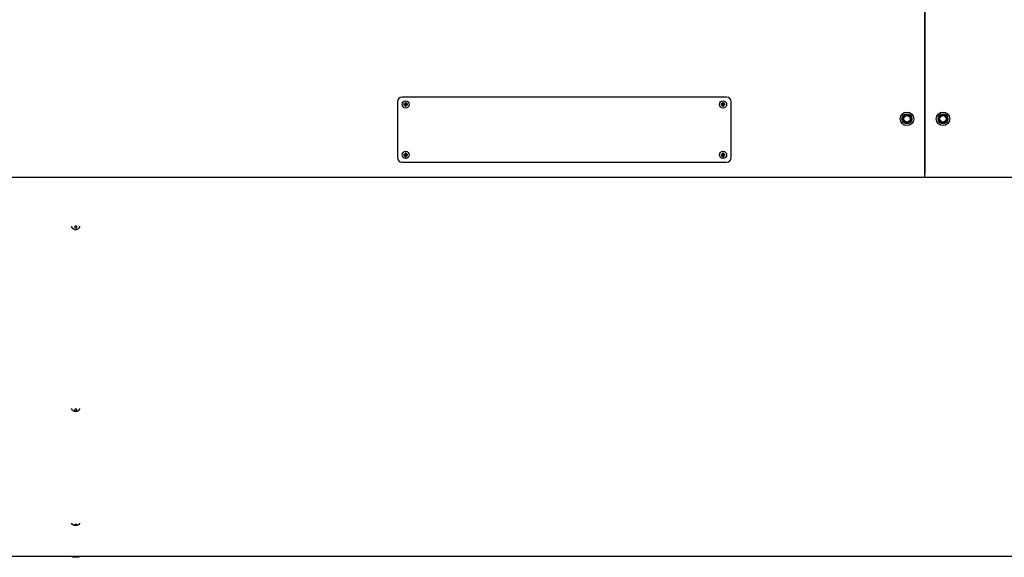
# Model space of a CAD drawing. Header units: millimetres. Extents: x -4279 to 763, y -2511 to 846.
# Tile 6 of 26: x -3534 to -2442, y -2510 to -1913. Entities that reach past the tile are written whole.
import ezdxf

# ---------------------------------------------------------------- set-up
doc = ezdxf.new("R2010")
doc.units = ezdxf.units.MM
doc.linetypes.add('K5LT_BASIC', pattern=[0])
doc.layers.add('Системный слой (1)', color=7, linetype='Continuous', true_color=0x282828)

msp = doc.modelspace()

# ---------------------------------------------------------------- linework, layer by layer
at = {"layer": 'Системный слой (1)', "color": 150, "linetype": 'K5LT_BASIC', "lineweight": 30, "true_color": 0x0080ff}
for p, q in [((-2530, -2084.3), (-2530, -1758.3)), ((-2530, -1758.3), (-2530, -2084.3)), ((-3115, -2004.3), (-3115, -2066.3)), ((-2750, -1999.3), (-3110, -1999.3)), ((-3108, -2006.8), (-3106.7, -2007.2)), ((-3108, -2007.8), (-3106.7, -2007.5)), ((-3107.4, -2006.8), (-3106.5, -2007.2)), ((-3107.4, -2007.9), (-3106.5, -2007.5)), ((-3106.7, -2006.6), (-3106.3, -2007.1)), ((-3106.7, -2007.2), (-3106.5, -2007.2)), ((-3106.7, -2007.5), (-3106.7, -2007.2)), ((-3106.5, -2007.5), (-3106.7, -2007.5)), ((-3106.7, -2008.1), (-3106.3, -2007.6)), ((-3106.6, -2006), (-3106.2, -2006.9)), ((-3106.6, -2008.7), (-3106.2, -2007.8)), ((-3106.5, -2005.4), (-3106.2, -2006.7)), ((-3106.5, -2007.2), (-3106.3, -2007.1)), ((-3106.3, -2007.6), (-3106.5, -2007.5)), ((-3106.5, -2009.3), (-3106.2, -2008)), ((-3106.3, -2007.1), (-3106.2, -2006.9)), ((-3106.2, -2007.8), (-3106.3, -2007.6)), ((-3106.2, -2006.7), (-3105.9, -2006.7)), ((-3106.2, -2006.9), (-3106.2, -2006.7)), ((-3106.2, -2008), (-3106.2, -2007.8)), ((-3105.9, -2008), (-3106.2, -2008)), ((-3105.5, -2005.4), (-3105.9, -2006.7)), ((-3105.5, -2006), (-3105.9, -2006.9)), ((-3105.9, -2006.7), (-3105.9, -2006.9)), ((-3105.9, -2006.9), (-3105.8, -2007.1)), ((-3105.8, -2007.6), (-3105.9, -2007.8)), ((-3105.9, -2007.8), (-3105.9, -2008)), ((-3105.5, -2008.7), (-3105.9, -2007.8)), ((-3105.5, -2009.3), (-3105.9, -2008)), ((-3105.3, -2006.6), (-3105.8, -2007.1)), ((-3105.8, -2007.1), (-3105.6, -2007.2)), ((-3105.6, -2007.5), (-3105.8, -2007.6)), ((-3105.3, -2008.1), (-3105.8, -2007.6)), ((-3104.7, -2006.8), (-3105.6, -2007.2)), ((-3105.6, -2007.2), (-3105.4, -2007.2)), ((-3105.4, -2007.5), (-3105.6, -2007.5)), ((-3104.7, -2007.9), (-3105.6, -2007.5)), ((-3104.1, -2006.8), (-3105.4, -2007.2)), ((-3105.4, -2007.2), (-3105.4, -2007.5)), ((-3104.1, -2007.8), (-3105.4, -2007.5)), ((-2756, -2006.8), (-2754.7, -2007.2)), ((-2756, -2007.8), (-2754.7, -2007.5)), ((-2755.4, -2006.8), (-2754.5, -2007.2)), ((-2755.4, -2007.9), (-2754.5, -2007.5)), ((-2754.7, -2006.6), (-2754.3, -2007.1)), ((-2754.7, -2007.5), (-2754.7, -2007.2)), ((-2754.7, -2007.2), (-2754.5, -2007.2)), ((-2754.5, -2007.5), (-2754.7, -2007.5)), ((-2754.7, -2008.1), (-2754.3, -2007.6)), ((-2754.6, -2006), (-2754.2, -2006.9)), ((-2754.6, -2008.7), (-2754.2, -2007.8)), ((-2754.5, -2005.4), (-2754.2, -2006.7)), ((-2754.5, -2007.2), (-2754.3, -2007.1)), ((-2754.3, -2007.6), (-2754.5, -2007.5)), ((-2754.5, -2009.3), (-2754.2, -2008)), ((-2754.3, -2007.1), (-2754.2, -2006.9)), ((-2754.2, -2007.8), (-2754.3, -2007.6)), ((-2754.2, -2006.9), (-2754.2, -2006.7)), ((-2754.2, -2006.7), (-2753.9, -2006.7)), ((-2754.2, -2008), (-2754.2, -2007.8)), ((-2753.9, -2008), (-2754.2, -2008)), ((-2753.5, -2005.4), (-2753.9, -2006.7)), ((-2753.5, -2006), (-2753.9, -2006.9)), ((-2753.9, -2006.7), (-2753.9, -2006.9)), ((-2753.9, -2006.9), (-2753.8, -2007.1)), ((-2753.8, -2007.6), (-2753.9, -2007.8)), ((-2753.9, -2007.8), (-2753.9, -2008)), ((-2753.5, -2008.7), (-2753.9, -2007.8)), ((-2753.5, -2009.3), (-2753.9, -2008)), ((-2753.3, -2006.6), (-2753.8, -2007.1)), ((-2753.8, -2007.1), (-2753.6, -2007.2)), ((-2753.6, -2007.5), (-2753.8, -2007.6)), ((-2753.3, -2008.1), (-2753.8, -2007.6)), ((-2752.7, -2006.8), (-2753.6, -2007.2)), ((-2753.6, -2007.2), (-2753.4, -2007.2)), ((-2753.4, -2007.5), (-2753.6, -2007.5)), ((-2752.7, -2007.9), (-2753.6, -2007.5)), ((-2752.1, -2006.8), (-2753.4, -2007.2)), ((-2753.4, -2007.2), (-2753.4, -2007.5)), ((-2752.1, -2007.8), (-2753.4, -2007.5)), ((-2745, -2066.3), (-2745, -2004.3)), ((-2554, -2021), (-2552, -2019.9)), ((-2552, -2019.9), (-2550, -2018.7)), ((-2550, -2018.2), (-2550, -2018.7)), ((-2550, -2018.7), (-2548, -2019.9)), ((-2548, -2019.9), (-2546, -2021)), ((-2514, -2021), (-2512, -2019.9)), ((-2512, -2019.9), (-2510, -2018.7)), ((-2510, -2018.2), (-2510, -2018.7)), ((-2510, -2018.7), (-2508, -2019.9)), ((-2508, -2019.9), (-2506, -2021)), ((-2554.4, -2020.8), (-2554, -2021)), ((-2554.4, -2025.9), (-2554, -2025.6)), ((-2554, -2023.3), (-2554, -2021)), ((-2554, -2025.6), (-2554, -2023.3)), ((-2552, -2026.8), (-2554, -2025.6)), ((-2550, -2027.9), (-2552, -2026.8)), ((-2548, -2026.8), (-2550, -2027.9)), ((-2550, -2028.4), (-2550, -2027.9)), ((-2546, -2025.6), (-2548, -2026.8)), ((-2545.6, -2020.8), (-2546, -2021)), ((-2546, -2021), (-2546, -2023.3)), ((-2546, -2023.3), (-2546, -2025.6)), ((-2545.6, -2025.9), (-2546, -2025.6)), ((-2514.4, -2020.8), (-2514, -2021)), ((-2514.4, -2025.9), (-2514, -2025.6)), ((-2514, -2023.3), (-2514, -2021)), ((-2514, -2025.6), (-2514, -2023.3)), ((-2512, -2026.8), (-2514, -2025.6)), ((-2510, -2027.9), (-2512, -2026.8)), ((-2508, -2026.8), (-2510, -2027.9)), ((-2510, -2028.4), (-2510, -2027.9)), ((-2506, -2025.6), (-2508, -2026.8)), ((-2505.6, -2020.8), (-2506, -2021)), ((-2506, -2021), (-2506, -2023.3)), ((-2506, -2023.3), (-2506, -2025.6)), ((-2505.6, -2025.9), (-2506, -2025.6)), ((-3108, -2062.8), (-3106.7, -2063.2)), ((-3108, -2063.8), (-3106.7, -2063.5)), ((-3107.4, -2062.8), (-3106.5, -2063.2)), ((-3107.4, -2063.9), (-3106.5, -2063.5)), ((-3106.7, -2062.6), (-3106.3, -2063.1)), ((-3106.7, -2063.5), (-3106.7, -2063.2)), ((-3106.7, -2063.2), (-3106.5, -2063.2)), ((-3106.5, -2063.5), (-3106.7, -2063.5)), ((-3106.7, -2064.1), (-3106.3, -2063.6)), ((-3106.6, -2062), (-3106.2, -2062.9)), ((-3106.6, -2064.7), (-3106.2, -2063.8)), ((-3106.5, -2061.4), (-3106.2, -2062.7)), ((-3106.5, -2063.2), (-3106.3, -2063.1)), ((-3106.3, -2063.6), (-3106.5, -2063.5)), ((-3106.5, -2065.3), (-3106.2, -2064)), ((-3106.3, -2063.1), (-3106.2, -2062.9)), ((-3106.2, -2063.8), (-3106.3, -2063.6)), ((-3106.2, -2062.7), (-3105.9, -2062.7)), ((-3106.2, -2062.9), (-3106.2, -2062.7)), ((-3106.2, -2064), (-3106.2, -2063.8)), ((-3105.9, -2064), (-3106.2, -2064)), ((-3105.5, -2061.4), (-3105.9, -2062.7)), ((-3105.5, -2062), (-3105.9, -2062.9)), ((-3105.9, -2062.7), (-3105.9, -2062.9)), ((-3105.9, -2062.9), (-3105.8, -2063.1)), ((-3105.8, -2063.6), (-3105.9, -2063.8)), ((-3105.9, -2063.8), (-3105.9, -2064)), ((-3105.5, -2064.7), (-3105.9, -2063.8)), ((-3105.5, -2065.3), (-3105.9, -2064)), ((-3105.3, -2062.6), (-3105.8, -2063.1)), ((-3105.8, -2063.1), (-3105.6, -2063.2)), ((-3105.6, -2063.5), (-3105.8, -2063.6)), ((-3105.3, -2064.1), (-3105.8, -2063.6)), ((-3104.7, -2062.8), (-3105.6, -2063.2)), ((-3105.6, -2063.2), (-3105.4, -2063.2)), ((-3105.4, -2063.5), (-3105.6, -2063.5)), ((-3104.7, -2063.9), (-3105.6, -2063.5)), ((-3104.1, -2062.8), (-3105.4, -2063.2)), ((-3105.4, -2063.2), (-3105.4, -2063.5)), ((-3104.1, -2063.8), (-3105.4, -2063.5)), ((-2756, -2062.8), (-2754.7, -2063.2)), ((-2756, -2063.8), (-2754.7, -2063.5)), ((-2755.4, -2062.8), (-2754.5, -2063.2)), ((-2755.4, -2063.9), (-2754.5, -2063.5)), ((-2754.7, -2062.6), (-2754.3, -2063.1)), ((-2754.7, -2063.5), (-2754.7, -2063.2)), ((-2754.7, -2063.2), (-2754.5, -2063.2)), ((-2754.5, -2063.5), (-2754.7, -2063.5)), ((-2754.7, -2064.1), (-2754.3, -2063.6)), ((-2754.6, -2062), (-2754.2, -2062.9)), ((-2754.6, -2064.7), (-2754.2, -2063.8)), ((-2754.5, -2061.4), (-2754.2, -2062.7)), ((-2754.5, -2063.2), (-2754.3, -2063.1)), ((-2754.3, -2063.6), (-2754.5, -2063.5)), ((-2754.5, -2065.3), (-2754.2, -2064)), ((-2754.3, -2063.1), (-2754.2, -2062.9)), ((-2754.2, -2063.8), (-2754.3, -2063.6)), ((-2754.2, -2062.9), (-2754.2, -2062.7)), ((-2754.2, -2062.7), (-2753.9, -2062.7)), ((-2754.2, -2064), (-2754.2, -2063.8)), ((-2753.9, -2064), (-2754.2, -2064)), ((-2753.5, -2061.4), (-2753.9, -2062.7)), ((-2753.5, -2062), (-2753.9, -2062.9)), ((-2753.9, -2062.7), (-2753.9, -2062.9)), ((-2753.9, -2062.9), (-2753.8, -2063.1)), ((-2753.8, -2063.6), (-2753.9, -2063.8)), ((-2753.5, -2064.7), (-2753.9, -2063.8)), ((-2753.9, -2063.8), (-2753.9, -2064)), ((-2753.5, -2065.3), (-2753.9, -2064)), ((-2753.3, -2062.6), (-2753.8, -2063.1)), ((-2753.8, -2063.1), (-2753.6, -2063.2)), ((-2753.6, -2063.5), (-2753.8, -2063.6)), ((-2753.3, -2064.1), (-2753.8, -2063.6)), ((-2752.7, -2062.8), (-2753.6, -2063.2)), ((-2753.6, -2063.2), (-2753.4, -2063.2)), ((-2753.4, -2063.5), (-2753.6, -2063.5)), ((-2752.7, -2063.9), (-2753.6, -2063.5)), ((-2752.1, -2062.8), (-2753.4, -2063.2)), ((-2753.4, -2063.2), (-2753.4, -2063.5)), ((-2752.1, -2063.8), (-2753.4, -2063.5)), ((-3110, -2071.3), (-2750, -2071.3)), ((-2530, -2088.3), (-2530, -2084.3)), ((-2530, -2088.3), (-2530, -2084.3)), ((-2530, -2088.3), (-4102.9, -2088.3)), ((-957.2, -2088.3), (-2530, -2088.3)), ((-3430, -2508.9), (-4100, -2508.9)), ((-2241, -2508.9), (-3491, -2508.9))]:
    msp.add_line(p, q, dxfattribs=at)
for centre, radius in [((-3106, -2007.3), 4), ((-2754, -2007.3), 4), ((-2550, -2023.3), 7.5), ((-2550, -2023.3), 5.5), ((-2550, -2023.3), 3.55), ((-2510, -2023.3), 7.5), ((-2510, -2023.3), 5.5), ((-2510, -2023.3), 3.55), ((-3106, -2063.3), 4), ((-2754, -2063.3), 4)]:
    msp.add_circle(centre, radius, dxfattribs=at)
for centre, radius, start, end in [((-3110, -2004.3), 5, 90, 180), ((-2750, -2004.3), 5, 0, 90), ((-2550, -2023.3), 4, 120, 180), ((-2550, -2023.3), 4, 60, 120), ((-2550, -2023.3), 4, 0, 60), ((-2510, -2023.3), 4, 120, 180), ((-2510, -2023.3), 4, 60, 120), ((-2510, -2023.3), 4, 0, 60), ((-2550, -2023.3), 4, 180, 240), ((-2550, -2023.3), 4, 240, 300), ((-2550, -2023.3), 4, 300, 0), ((-2510, -2023.3), 4, 180, 240), ((-2510, -2023.3), 4, 240, 300), ((-2510, -2023.3), 4, 300, 0), ((-3110, -2066.3), 5, 180, 270), ((-2750, -2066.3), 5, 270, 0)]:
    msp.add_arc(centre, radius, start, end, dxfattribs=at)
for centre, major_axis, ratio, start_param, end_param in [((-3104.6, -2007.3), (0, -6.29), 0.527715, 4.63295, 4.712389), ((-3106, -2007.8), (-6.48, 0), 0.158385, -1.361466, -1.267706), ((-3104.6, -2007.3), (0, -6.29), 0.527715, 4.712389, 4.791828), ((-3106, -2006.9), (6.48, 0), 0.158385, 4.409299, 4.503059), ((-3105.5, -2007.3), (0, -6.48), 0.158385, 4.409299, 4.503059), ((-3105.5, -2007.3), (0, -6.48), 0.158385, -1.361466, -1.267706), ((-3106, -2008.7), (-6.29, 0), 0.527715, 4.63295, 4.791828), ((-3106, -2006), (6.29, 0), 0.527715, 4.63295, 4.791828), ((-3106.5, -2007.3), (0, 6.48), 0.158385, -1.361466, -1.267706), ((-3106.5, -2007.3), (0, 6.48), 0.158385, 4.409299, 4.503059), ((-3106, -2007.8), (-6.48, 0), 0.158385, 4.409299, 4.503059), ((-3106, -2006.9), (6.48, 0), 0.158385, -1.361466, -1.267706), ((-3107.4, -2007.3), (0, 6.29), 0.527715, 4.63295, 4.791828), ((-2754, -2007.8), (-6.48, 0), 0.158385, -1.361466, -1.267706), ((-2752.6, -2007.3), (0, -6.29), 0.527715, 4.63295, 4.712389), ((-2752.6, -2007.3), (0, -6.29), 0.527715, 4.712389, 4.791828), ((-2754, -2006.9), (6.48, 0), 0.158385, 4.409299, 4.503059), ((-2753.5, -2007.3), (0, -6.48), 0.158385, 4.409299, 4.503059), ((-2753.5, -2007.3), (0, -6.48), 0.158385, -1.361466, -1.267706), ((-2754, -2008.7), (-6.29, 0), 0.527715, 4.63295, 4.791828), ((-2754, -2006), (6.29, 0), 0.527715, 4.63295, 4.791828), ((-2754.5, -2007.3), (0, 6.48), 0.158385, -1.361466, -1.267706), ((-2754.5, -2007.3), (0, 6.48), 0.158385, 4.409299, 4.503059), ((-2754, -2007.8), (-6.48, 0), 0.158385, 4.409299, 4.503059), ((-2754, -2006.9), (6.48, 0), 0.158385, -1.361466, -1.267706), ((-2755.4, -2007.3), (0, 6.29), 0.527715, 4.63295, 4.791828), ((-3104.6, -2063.3), (0, -6.29), 0.527715, 4.63295, 4.712389), ((-3106, -2063.8), (-6.48, 0), 0.158385, -1.361466, -1.267706), ((-3104.6, -2063.3), (0, -6.29), 0.527715, 4.712389, 4.791828), ((-3106, -2062.9), (6.48, 0), 0.158385, 4.409299, 4.503059), ((-3105.5, -2063.3), (0, -6.48), 0.158385, 4.409299, 4.503059), ((-3106, -2064.7), (-6.29, 0), 0.527715, 4.63295, 4.791828), ((-3106.5, -2063.3), (0, 6.48), 0.158385, -1.361466, -1.267706), ((-3106, -2063.8), (-6.48, 0), 0.158385, 4.409299, 4.503059), ((-3106, -2062.9), (6.48, 0), 0.158385, -1.361466, -1.267706), ((-3107.4, -2063.3), (0, 6.29), 0.527715, 4.63295, 4.791828), ((-2754, -2063.8), (-6.48, 0), 0.158385, -1.361466, -1.267706), ((-2752.6, -2063.3), (0, -6.29), 0.527715, 4.63295, 4.712389), ((-2752.6, -2063.3), (0, -6.29), 0.527715, 4.712389, 4.791828), ((-2754, -2062.9), (6.48, 0), 0.158385, 4.409299, 4.503059), ((-2753.5, -2063.3), (0, -6.48), 0.158385, 4.409299, 4.503059), ((-2754, -2064.7), (-6.29, 0), 0.527715, 4.63295, 4.791828), ((-2754.5, -2063.3), (0, 6.48), 0.158385, -1.361466, -1.267706), ((-2754, -2063.8), (-6.48, 0), 0.158385, 4.409299, 4.503059), ((-2754, -2062.9), (6.48, 0), 0.158385, -1.361466, -1.267706), ((-2755.4, -2063.3), (0, 6.29), 0.527715, 4.63295, 4.791828), ((-3105.5, -2063.3), (0, -6.48), 0.158385, -1.361466, -1.267706), ((-3106, -2062), (6.29, 0), 0.527715, 4.63295, 4.791828), ((-3106.5, -2063.3), (0, 6.48), 0.158385, 4.409299, 4.503059), ((-2753.5, -2063.3), (0, -6.48), 0.158385, -1.361466, -1.267706), ((-2754, -2062), (6.29, 0), 0.527715, 4.63295, 4.791828), ((-2754.5, -2063.3), (0, 6.48), 0.158385, 4.409299, 4.503059), ((-3472, -2143.3), (-1.23, 0), 0.865753, 3.954716, 6.283185), ((-3472, -2143.3), (-1.23, 0), 0.865753, 0, 3.141593), ((-3472, -2143.3), (-1.23, 0), 0.865753, 3.141593, 3.954716), ((-3472, -2346), (-1.23, 0), 0.634309, 3.954716, 6.283185), ((-3472, -2346), (-1.23, 0), 0.634309, 0, 3.141593), ((-3472, -2346), (-1.23, 0), 0.634309, 3.141593, 3.954716), ((-3472, -2473.5), (-1.23, 0), 0.32175, 3.954716, 6.283185), ((-3472, -2473.5), (-1.23, 0), 0.32175, 0, 3.141593), ((-3472, -2473.5), (-1.23, 0), 0.32175, 3.141593, 3.954716)]:
    msp.add_ellipse(centre, major_axis=major_axis, ratio=ratio, start_param=start_param, end_param=end_param, dxfattribs=at)
for points in [[(-3107.4, -2006.8), (-3107.2, -2006.7), (-3107, -2006.7), (-3106.7, -2006.6)], [(-3106.7, -2008.1), (-3107, -2008), (-3107.2, -2007.9), (-3107.4, -2007.9)], [(-3106.7, -2006.6), (-3106.7, -2006.4), (-3106.6, -2006.2), (-3106.6, -2006)], [(-3106.6, -2008.7), (-3106.6, -2008.5), (-3106.7, -2008.3), (-3106.7, -2008.1)], [(-3105.5, -2006), (-3105.4, -2006.2), (-3105.4, -2006.4), (-3105.3, -2006.6)], [(-3105.3, -2008.1), (-3105.4, -2008.3), (-3105.4, -2008.5), (-3105.5, -2008.7)], [(-3105.3, -2006.6), (-3105.1, -2006.7), (-3104.9, -2006.7), (-3104.7, -2006.8)], [(-3104.7, -2007.9), (-3104.9, -2007.9), (-3105.1, -2008), (-3105.3, -2008.1)], [(-2755.4, -2006.8), (-2755.2, -2006.7), (-2755, -2006.7), (-2754.7, -2006.6)], [(-2754.7, -2008.1), (-2755, -2008), (-2755.2, -2007.9), (-2755.4, -2007.9)], [(-2754.7, -2006.6), (-2754.7, -2006.4), (-2754.6, -2006.2), (-2754.6, -2006)], [(-2754.6, -2008.7), (-2754.6, -2008.5), (-2754.7, -2008.3), (-2754.7, -2008.1)], [(-2753.5, -2006), (-2753.4, -2006.2), (-2753.4, -2006.4), (-2753.3, -2006.6)], [(-2753.3, -2008.1), (-2753.4, -2008.3), (-2753.4, -2008.5), (-2753.5, -2008.7)], [(-2753.3, -2006.6), (-2753.1, -2006.7), (-2752.9, -2006.7), (-2752.7, -2006.8)], [(-2752.7, -2007.9), (-2752.9, -2007.9), (-2753.1, -2008), (-2753.3, -2008.1)], [(-3107.4, -2062.8), (-3107.2, -2062.7), (-3107, -2062.7), (-3106.7, -2062.6)], [(-3106.7, -2064.1), (-3107, -2064), (-3107.2, -2063.9), (-3107.4, -2063.9)], [(-3106.7, -2062.6), (-3106.7, -2062.4), (-3106.6, -2062.2), (-3106.6, -2062)], [(-3105.5, -2062), (-3105.4, -2062.2), (-3105.4, -2062.4), (-3105.3, -2062.6)], [(-3105.3, -2062.6), (-3105.1, -2062.7), (-3104.9, -2062.7), (-3104.7, -2062.8)], [(-3104.7, -2063.9), (-3104.9, -2063.9), (-3105.1, -2064), (-3105.3, -2064.1)], [(-2755.4, -2062.8), (-2755.2, -2062.7), (-2755, -2062.7), (-2754.7, -2062.6)], [(-2754.7, -2064.1), (-2755, -2064), (-2755.2, -2063.9), (-2755.4, -2063.9)], [(-2754.7, -2062.6), (-2754.7, -2062.4), (-2754.6, -2062.2), (-2754.6, -2062)], [(-2753.5, -2062), (-2753.4, -2062.2), (-2753.4, -2062.4), (-2753.3, -2062.6)], [(-2753.3, -2062.6), (-2753.1, -2062.7), (-2752.9, -2062.7), (-2752.7, -2062.8)], [(-2752.7, -2063.9), (-2752.9, -2063.9), (-2753.1, -2064), (-2753.3, -2064.1)], [(-3106.6, -2064.7), (-3106.6, -2064.5), (-3106.7, -2064.3), (-3106.7, -2064.1)], [(-3105.3, -2064.1), (-3105.4, -2064.3), (-3105.4, -2064.5), (-3105.5, -2064.7)], [(-2754.6, -2064.7), (-2754.6, -2064.5), (-2754.7, -2064.3), (-2754.7, -2064.1)], [(-2753.3, -2064.1), (-2753.4, -2064.3), (-2753.4, -2064.5), (-2753.5, -2064.7)]]:
    msp.add_open_spline(points, degree=3, dxfattribs=at)
for points, knots in [([(-3469.1, -2145.2), (-3469.2, -2145.3), (-3469.3, -2145.4), (-3469.5, -2145.5), (-3469.6, -2145.6), (-3469.9, -2145.8), (-3470, -2145.8), (-3470.3, -2146), (-3470.4, -2146), (-3470.6, -2146.1), (-3470.7, -2146.1), (-3470.9, -2146.2), (-3471.1, -2146.2), (-3471.4, -2146.3), (-3471.6, -2146.3), (-3471.8, -2146.3), (-3471.8, -2146.3), (-3472, -2146.3), (-3472.2, -2146.3), (-3472.5, -2146.3), (-3472.7, -2146.3), (-3472.9, -2146.2), (-3472.9, -2146.2), (-3473.1, -2146.2), (-3473.3, -2146.1), (-3473.6, -2146.1), (-3473.7, -2146), (-3474, -2145.9), (-3474.1, -2145.8), (-3474.3, -2145.7), (-3474.4, -2145.6), (-3474.6, -2145.5), (-3474.7, -2145.4), (-3475, -2145.2), (-3475.1, -2145.1), (-3475.3, -2144.9), (-3475.4, -2144.8), (-3475.5, -2144.6), (-3475.6, -2144.5), (-3475.8, -2144.2), (-3475.8, -2144.1), (-3475.9, -2143.9), (-3476, -2143.7), (-3476.1, -2143.5), (-3476.1, -2143.4), (-3476.2, -2143.1), (-3476.2, -2143), (-3476.2, -2142.7), (-3476.2, -2142.6), (-3476.2, -2142.4)], [0, 0, 0, 0, 0.715053, 0.715053, 1.438249, 1.438249, 2.172299, 2.172299, 2.779541, 2.779541, 3.281372, 3.281372, 4.045368, 4.045368, 4.809365, 4.809365, 5.023322, 5.023322, 5.825018, 5.825018, 6.618502, 6.618502, 6.793988, 6.793988, 7.567811, 7.567811, 8.325612, 8.325612, 9.071726, 9.071726, 9.608435, 9.608435, 10.278941, 10.278941, 10.99816, 10.99816, 11.7071, 11.7071, 12.408669, 12.408669, 13.102576, 13.102576, 13.790098, 13.790098, 14.473596, 14.473596, 15.15198, 15.15198, 15.792936, 15.792936, 15.792936, 15.792936]), ([(-3467.8, -2142.4), (-3467.8, -2142.6), (-3467.8, -2142.7), (-3467.9, -2142.9), (-3467.9, -2143), (-3467.9, -2143.1), (-3467.9, -2143.1), (-3467.9, -2143.2), (-3467.9, -2143.3), (-3468, -2143.5), (-3468, -2143.6), (-3468.1, -2143.8), (-3468.1, -2143.9), (-3468.3, -2144.2), (-3468.3, -2144.3), (-3468.5, -2144.5), (-3468.5, -2144.6), (-3468.7, -2144.8), (-3468.8, -2144.9), (-3469, -2145.1), (-3469, -2145.1), (-3469.1, -2145.2)], [0, 0, 0, 0, 0.677911, 0.677911, 1.026757, 1.026757, 1.230394, 1.230394, 1.556203, 1.556203, 2.085649, 2.085649, 2.770599, 2.770599, 3.459464, 3.459464, 4.155585, 4.155585, 4.857315, 4.857315, 5.207064, 5.207064, 5.207064, 5.207064]), ([(-3469.3, -2347.1), (-3469.4, -2347.2), (-3469.4, -2347.3), (-3469.6, -2347.4), (-3469.7, -2347.4), (-3469.9, -2347.5), (-3470.1, -2347.6), (-3470.3, -2347.7), (-3470.4, -2347.7), (-3470.7, -2347.8), (-3470.8, -2347.8), (-3471.1, -2347.9), (-3471.2, -2347.9), (-3471.5, -2347.9), (-3471.7, -2347.9), (-3471.9, -2347.9), (-3472.1, -2347.9), (-3472.4, -2347.9), (-3472.5, -2347.9), (-3472.8, -2347.9), (-3473, -2347.9), (-3473.2, -2347.8), (-3473.4, -2347.8), (-3473.6, -2347.7), (-3473.8, -2347.6), (-3474, -2347.6), (-3474.1, -2347.5), (-3474.4, -2347.4), (-3474.5, -2347.3), (-3474.7, -2347.2), (-3474.8, -2347.1), (-3475, -2347), (-3475.1, -2346.9), (-3475.3, -2346.8), (-3475.3, -2346.7), (-3475.5, -2346.5), (-3475.6, -2346.4), (-3475.7, -2346.3), (-3475.8, -2346.2), (-3475.9, -2346), (-3475.9, -2345.9), (-3476, -2345.7), (-3476, -2345.7), (-3476.1, -2345.6), (-3476.1, -2345.5), (-3476.2, -2345.3), (-3476.2, -2345.2), (-3476.2, -2345), (-3476.2, -2344.9), (-3476.2, -2344.7), (-3476.2, -2344.7), (-3476.2, -2344.6)], [0, 0, 0, 0, 0.59738, 0.59738, 1.19476, 1.19476, 1.898258, 1.898258, 2.613979, 2.613979, 3.342784, 3.342784, 4.083498, 4.083498, 4.840996, 4.840996, 5.616049, 5.616049, 6.391064, 6.391064, 7.149674, 7.149674, 7.890364, 7.890364, 8.618059, 8.618059, 9.333358, 9.333358, 10.035763, 10.035763, 10.725649, 10.725649, 11.400373, 11.400373, 12.060141, 12.060141, 12.705547, 12.705547, 13.333497, 13.333497, 13.947932, 13.947932, 14.244695, 14.244695, 14.838219, 14.838219, 15.427463, 15.427463, 16.008598, 16.008598, 16.236999, 16.236999, 16.236999, 16.236999]), ([(-3467.8, -2344.6), (-3467.8, -2344.7), (-3467.8, -2344.8), (-3467.8, -2345), (-3467.9, -2345.1), (-3467.9, -2345.2), (-3467.9, -2345.2), (-3467.9, -2345.3), (-3467.9, -2345.4), (-3468, -2345.5), (-3468, -2345.6), (-3468, -2345.7), (-3468.1, -2345.8), (-3468.2, -2346), (-3468.2, -2346.1), (-3468.3, -2346.2), (-3468.3, -2346.3), (-3468.4, -2346.4), (-3468.5, -2346.5), (-3468.7, -2346.6), (-3468.7, -2346.7), (-3468.9, -2346.9), (-3469, -2346.9), (-3469.1, -2347.1), (-3469.2, -2347.1), (-3469.3, -2347.1)], [0, 0, 0, 0, 0.579635, 0.579635, 0.931385, 0.931385, 1.239201, 1.239201, 1.547017, 1.547017, 1.899035, 1.899035, 2.494195, 2.494195, 3.100111, 3.100111, 3.40656, 3.40656, 4.033802, 4.033802, 4.674776, 4.674776, 5.332035, 5.332035, 5.763001, 5.763001, 5.763001, 5.763001]), ([(-3469.7, -2474), (-3469.7, -2474), (-3469.8, -2474.1), (-3469.9, -2474.1), (-3469.9, -2474.1), (-3470.1, -2474.2), (-3470.2, -2474.2), (-3470.4, -2474.2), (-3470.5, -2474.2), (-3470.7, -2474.3), (-3470.9, -2474.3), (-3471, -2474.3), (-3471, -2474.3), (-3471.1, -2474.3), (-3471.2, -2474.3), (-3471.3, -2474.3), (-3471.5, -2474.4), (-3471.7, -2474.4), (-3471.8, -2474.4), (-3472.1, -2474.4), (-3472.2, -2474.4), (-3472.4, -2474.4), (-3472.6, -2474.4), (-3472.7, -2474.3), (-3472.8, -2474.3), (-3472.9, -2474.3), (-3473, -2474.3), (-3473.3, -2474.3), (-3473.4, -2474.3), (-3473.6, -2474.2), (-3473.7, -2474.2), (-3473.9, -2474.2), (-3474, -2474.1), (-3474.2, -2474.1), (-3474.3, -2474), (-3474.5, -2474), (-3474.6, -2474), (-3474.8, -2473.9), (-3474.9, -2473.8), (-3475, -2473.7), (-3475.1, -2473.7), (-3475.3, -2473.6), (-3475.3, -2473.6), (-3475.5, -2473.5), (-3475.5, -2473.4), (-3475.6, -2473.3), (-3475.6, -2473.3), (-3475.7, -2473.3), (-3475.7, -2473.2), (-3475.7, -2473.2), (-3475.7, -2473.2), (-3475.8, -2473.1), (-3475.8, -2473.1), (-3475.8, -2473.1), (-3475.8, -2473.1), (-3475.8, -2473), (-3475.9, -2473), (-3475.9, -2472.9), (-3476, -2472.8), (-3476, -2472.7), (-3476.1, -2472.6), (-3476.1, -2472.5), (-3476.1, -2472.4), (-3476.2, -2472.3), (-3476.2, -2472.2), (-3476.2, -2472), (-3476.2, -2472), (-3476.2, -2471.9), (-3476.2, -2471.9), (-3476.2, -2471.9)], [0, 0, 0, 0, 0.421666, 0.421666, 0.843331, 0.843331, 1.579609, 1.579609, 2.325564, 2.325564, 3.080531, 3.080531, 3.280918, 3.280918, 3.629357, 3.629357, 4.326233, 4.326233, 5.10681, 5.10681, 5.900673, 5.900673, 6.685797, 6.685797, 6.875838, 6.875838, 7.648715, 7.648715, 8.411276, 8.411276, 9.164593, 9.164593, 9.90946, 9.90946, 10.644878, 10.644878, 11.366471, 11.366471, 12.067189, 12.067189, 12.746, 12.746, 13.397423, 13.397423, 14.013821, 14.013821, 14.139846, 14.139846, 14.505134, 14.505134, 14.596456, 14.596456, 14.687778, 14.687778, 14.836046, 14.836046, 15.13258, 15.13258, 15.6695, 15.6695, 16.192266, 16.192266, 16.705272, 16.705272, 17.210305, 17.210305, 17.711878, 17.711878, 17.788914, 17.788914, 17.788914, 17.788914]), ([(-3467.8, -2471.9), (-3467.8, -2471.9), (-3467.8, -2472), (-3467.8, -2472.1), (-3467.8, -2472.2), (-3467.9, -2472.2), (-3467.9, -2472.3), (-3467.9, -2472.4), (-3467.9, -2472.4), (-3467.9, -2472.5), (-3468, -2472.6), (-3468, -2472.8), (-3468.1, -2472.8), (-3468.1, -2472.9), (-3468.2, -2473), (-3468.3, -2473.1), (-3468.3, -2473.2), (-3468.4, -2473.3), (-3468.4, -2473.3), (-3468.5, -2473.4), (-3468.6, -2473.4), (-3468.7, -2473.5), (-3468.8, -2473.6), (-3468.9, -2473.7), (-3469, -2473.7), (-3469.2, -2473.8), (-3469.2, -2473.9), (-3469.4, -2473.9), (-3469.5, -2474), (-3469.6, -2474), (-3469.6, -2474), (-3469.7, -2474)], [0, 0, 0, 0, 0.500391, 0.500391, 0.764062, 0.764062, 1.025305, 1.025305, 1.39102, 1.39102, 1.901193, 1.901193, 2.419096, 2.419096, 2.921999, 2.921999, 3.470721, 3.470721, 3.77268, 3.77268, 4.357944, 4.357944, 4.970892, 4.970892, 5.61753, 5.61753, 6.292866, 6.292866, 6.994495, 6.994495, 7.211086, 7.211086, 7.211086, 7.211086]), ([(-3468.2, -2508.9), (-3468.2, -2508.9), (-3468.2, -2509), (-3468.3, -2509), (-3468.4, -2509.1), (-3468.5, -2509.2), (-3468.5, -2509.2), (-3468.6, -2509.3), (-3468.7, -2509.3), (-3468.8, -2509.4), (-3468.8, -2509.4), (-3468.9, -2509.4), (-3468.9, -2509.4), (-3469, -2509.5), (-3469.1, -2509.5), (-3469.1, -2509.5), (-3469.2, -2509.5), (-3469.2, -2509.5), (-3469.2, -2509.5), (-3469.3, -2509.5), (-3469.3, -2509.5), (-3469.3, -2509.5), (-3469.3, -2509.5), (-3469.4, -2509.5), (-3469.4, -2509.5), (-3469.5, -2509.5), (-3469.5, -2509.6), (-3469.5, -2509.6), (-3469.5, -2509.6), (-3469.6, -2509.6), (-3469.7, -2509.6), (-3469.8, -2509.6), (-3469.8, -2509.6), (-3469.9, -2509.6), (-3469.9, -2509.6), (-3470, -2509.6), (-3470, -2509.6), (-3470.1, -2509.6), (-3470.2, -2509.6), (-3470.3, -2509.6), (-3470.4, -2509.6), (-3470.6, -2509.6), (-3470.7, -2509.6), (-3470.9, -2509.6), (-3471, -2509.6), (-3471.2, -2509.6), (-3471.3, -2509.6), (-3471.5, -2509.6), (-3471.6, -2509.6), (-3471.8, -2509.6), (-3471.9, -2509.6), (-3472.1, -2509.6), (-3472.2, -2509.6), (-3472.4, -2509.6), (-3472.5, -2509.6), (-3472.8, -2509.6), (-3472.9, -2509.6), (-3473.1, -2509.6), (-3473.2, -2509.6), (-3473.3, -2509.6), (-3473.4, -2509.6), (-3473.6, -2509.6), (-3473.7, -2509.6), (-3473.8, -2509.6), (-3473.9, -2509.6), (-3474, -2509.6), (-3474, -2509.6), (-3474.1, -2509.6), (-3474.2, -2509.6), (-3474.3, -2509.6), (-3474.4, -2509.6), (-3474.5, -2509.6), (-3474.5, -2509.6), (-3474.6, -2509.5), (-3474.6, -2509.5), (-3474.7, -2509.5), (-3474.7, -2509.5), (-3474.7, -2509.5), (-3474.8, -2509.5), (-3474.8, -2509.5), (-3474.8, -2509.5), (-3474.9, -2509.5), (-3474.9, -2509.5), (-3474.9, -2509.5), (-3475, -2509.5), (-3475, -2509.5), (-3475.1, -2509.5), (-3475.1, -2509.4), (-3475.2, -2509.4), (-3475.2, -2509.4), (-3475.3, -2509.4), (-3475.4, -2509.3), (-3475.4, -2509.3), (-3475.5, -2509.2), (-3475.6, -2509.2), (-3475.7, -2509.1), (-3475.7, -2509), (-3475.8, -2509), (-3475.8, -2508.9), (-3475.9, -2508.9)], [3.398132, 3.398132, 3.398132, 3.398132, 3.80825, 3.80825, 4.439132, 4.439132, 5.067648, 5.067648, 5.693833, 5.693833, 5.86413, 5.86413, 6.385277, 6.385277, 6.906424, 6.906424, 7.195815, 7.195815, 7.485206, 7.485206, 7.742381, 7.742381, 7.999556, 7.999556, 8.406588, 8.406588, 8.813621, 8.813621, 9.220653, 9.220653, 10.134977, 10.134977, 11.075193, 11.075193, 11.322077, 11.322077, 11.78223, 11.78223, 12.702537, 12.702537, 13.65751, 13.65751, 14.613565, 14.613565, 15.572693, 15.572693, 16.532881, 16.532881, 17.494765, 17.494765, 18.458254, 18.458254, 19.423438, 19.423438, 20.387169, 20.387169, 21.349167, 21.349167, 22.309608, 22.309608, 23.268717, 23.268717, 24.225199, 24.225199, 25.180823, 25.180823, 25.390135, 25.390135, 26.336297, 26.336297, 27.281043, 27.281043, 28.207801, 28.207801, 28.840571, 28.840571, 29.143705, 29.143705, 29.44684, 29.44684, 29.714797, 29.714797, 29.982754, 29.982754, 30.250711, 30.250711, 30.648321, 30.648321, 31.04593, 31.04593, 31.388498, 31.388498, 32.013119, 32.013119, 32.558836, 32.558836, 33.187511, 33.187511, 33.603037, 33.603037, 33.603037, 33.603037])]:
    msp.add_open_spline(points, degree=3, knots=knots, dxfattribs=at)

doc.saveas('drawing.dxf')
